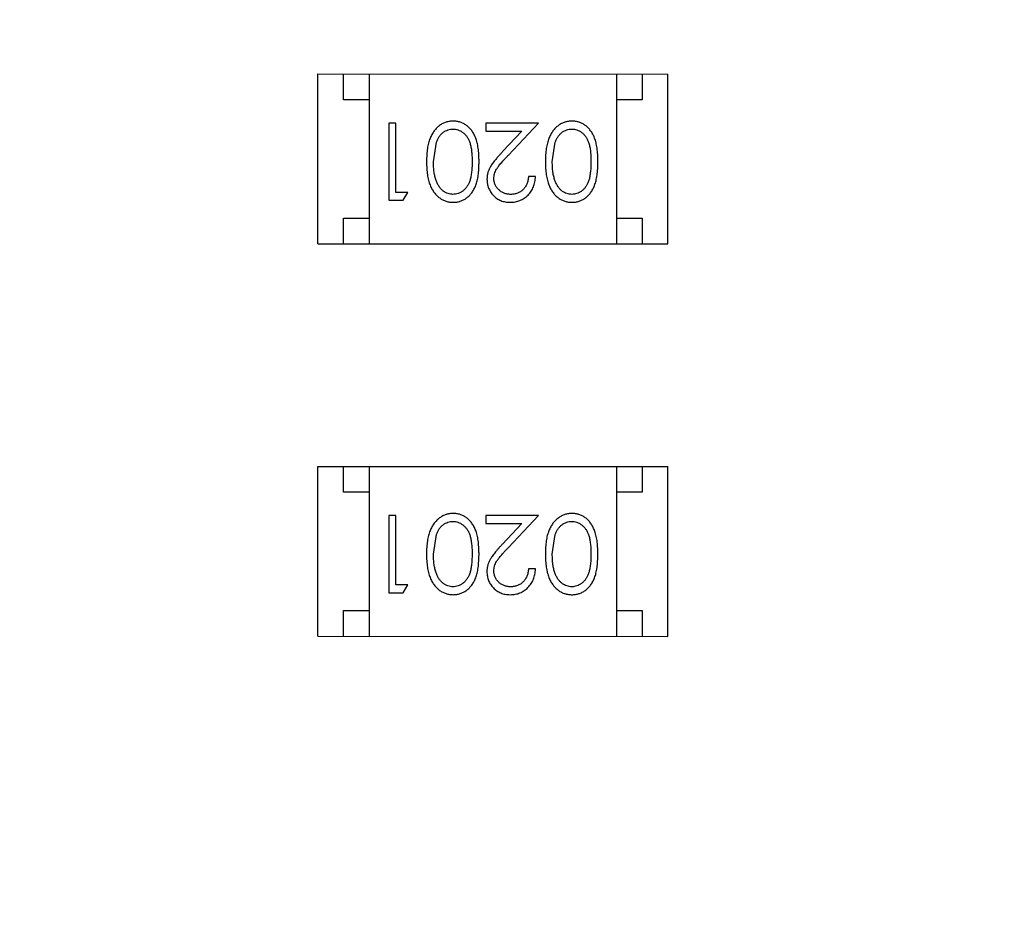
# Model space of a CAD drawing. Header units: inches. Extents: x -109 to 120, y -78 to 24.
# Tile 68 of 113: x 66.45 to 68.36, y -13.25 to -11.47. Entities that reach past the tile are written whole.
import ezdxf

# ---------------------------------------------------------------- set-up
doc = ezdxf.new("R2010")
doc.units = ezdxf.units.IN
doc.header["$LTSCALE"] = 1.21
doc.header["$MEASUREMENT"] = 0
doc.header["$PDMODE"] = 3
doc.header["$PDSIZE"] = 0.3125
doc.layers.get('0').update_dxf_attribs({"linetype": 'CONTINUOUS'})
doc.layers.get('Defpoints').update_dxf_attribs({"linetype": 'CONTINUOUS'})
doc.layers.add('DIM', color=3, linetype='CONTINUOUS')
doc.layers.add('X2_94A2_X0__-__X2_7F0E5149_X0_', color=7, linetype='CONTINUOUS')
doc.styles.get("Standard").update_dxf_attribs({"font": 'txt', "width": 0.8})
doc.dimstyles.get("Standard").update_dxf_attribs({"dimtxt": 0.15625, "dimasz": 0.1875, "dimexe": 0.125, "dimexo": 0.0625, "dimgap": 0.09, "dimtad": 0, "dimtih": 1, "dimtoh": 1, "dimzin": 4, "dimdsep": 46, "dimtxsty": 'Standard', "dimblk": '_FILLED', "dimblk1": '_FILLED', "dimblk2": '_FILLED', "dimcen": 0.09, "dimazin": 1, "dimtp": 0.01, "dimtm": 0.01, "dimtfac": 1, "dimtofl": 0, "dimtmove": 0, "dimatfit": 3, "dimldrblk": '_FILLED', "dimfxl": 1, "dimtolj": 1, "dimtzin": 4, "dimarcsym": 0})

# ---------------------------------------------------------------- blocks, each defined once
blk = doc.blocks.new('_FILLED')
at = {"color": 0, "linetype": 'ByBlock'}
blk.add_solid([(0, 0), (-1, 0.1667), (-1, -0.1667)], dxfattribs=at)
blk = doc.blocks.new('*D38')
at = {"layer": 'Defpoints', "color": 0}
for p in [(74.3032, 15.6285), (74.3032, 12.8138), (44.6933, -13.2451)]:
    blk.add_point(p, dxfattribs=at)
at = {"layer": 'DIM', "color": 0, "lineweight": -2}
for p, q in [((44.6933, -13.1826), (44.6933, 15.7535)), ((74.3032, 12.8763), (74.3032, 15.7535)), ((46.1933, 15.6285), (57.2082, 15.6285)), ((72.8032, 15.6285), (61.7882, 15.6285))]:
    blk.add_line(p, q, dxfattribs=at)
at = {"layer": 'DIM', "color": 0, "lineweight": -2, "xscale": 1.5, "yscale": 1.5, "zscale": 1.5}
for p, rotation in [((44.6933, 15.6285), 180), ((74.3032, 15.6285), 360)]:
    blk.add_blockref('_FILLED', p, dxfattribs=dict(at, rotation=rotation))
at = {"layer": 'DIM', "color": 0, "insert": (59.4982, 15.6285), "char_height": 1.5, "attachment_point": 5}
blk.add_mtext('\\A1;29.61', dxfattribs=at)

msp = doc.modelspace()

# ---------------------------------------------------------------- linework, layer by layer
at = {"layer": 'X2_94A2_X0__-__X2_7F0E5149_X0_', "color": 6, "linetype": 'Continuous'}
for p, q in [((67.0279, -11.9083), (67.028, -11.5783)), ((67.028, -11.5783), (67.708, -11.5784)), ((67.078, -11.6283), (67.078, -11.5783)), ((67.128, -11.5783), (67.1279, -11.9083)), ((67.608, -11.5784), (67.6079, -11.9084)), ((67.658, -11.5784), (67.658, -11.6284)), ((67.7079, -11.9084), (67.708, -11.5784)), ((67.128, -11.6283), (67.078, -11.6283)), ((67.658, -11.6284), (67.608, -11.6284)), ((67.1661, -11.6736), (67.1661, -11.8236)), ((67.1796, -11.6736), (67.1661, -11.6736)), ((67.1796, -11.8082), (67.1796, -11.6736)), ((67.3546, -11.6736), (67.3546, -11.689)), ((67.4565, -11.6736), (67.3546, -11.6736)), ((67.3983, -11.7357), (67.4565, -11.6736)), ((67.3546, -11.689), (67.4244, -11.689)), ((67.4244, -11.689), (67.3869, -11.7291)), ((67.2527, -11.7486), (67.2584, -11.7109)), ((67.4834, -11.7486), (67.4891, -11.7109)), ((67.4507, -11.7775), (67.4373, -11.7775)), ((67.2027, -11.8082), (67.1796, -11.8082)), ((67.1939, -11.8236), (67.2027, -11.8082)), ((67.1661, -11.8236), (67.1939, -11.8236)), ((67.0779, -11.9083), (67.0779, -11.8583)), ((67.0779, -11.8583), (67.1279, -11.8583)), ((67.6079, -11.8584), (67.6579, -11.8584)), ((67.6579, -11.8584), (67.6579, -11.9084)), ((67.0279, -11.9083), (67.7079, -11.9084)), ((67.0279, -12.6703), (67.0279, -12.3403)), ((67.0279, -12.3403), (67.7079, -12.3404)), ((67.0779, -12.3903), (67.0779, -12.3403)), ((67.1279, -12.3403), (67.1279, -12.6703)), ((67.6079, -12.3404), (67.6079, -12.6704)), ((67.6579, -12.3404), (67.6579, -12.3904)), ((67.7079, -12.6704), (67.7079, -12.3404)), ((67.1279, -12.3903), (67.0779, -12.3903)), ((67.6579, -12.3904), (67.6079, -12.3904)), ((67.1661, -12.4356), (67.1661, -12.5856)), ((67.1796, -12.4356), (67.1661, -12.4356)), ((67.1795, -12.5702), (67.1796, -12.4356)), ((67.3546, -12.4356), (67.3546, -12.451)), ((67.4565, -12.4356), (67.3546, -12.4356)), ((67.3983, -12.4977), (67.4565, -12.4356)), ((67.3546, -12.451), (67.4244, -12.451)), ((67.4244, -12.451), (67.3868, -12.4911)), ((67.2526, -12.5106), (67.2583, -12.4729)), ((67.4834, -12.5106), (67.4891, -12.4729)), ((67.4507, -12.5395), (67.4372, -12.5395)), ((67.2026, -12.5702), (67.1795, -12.5702)), ((67.1938, -12.5856), (67.2026, -12.5702)), ((67.1661, -12.5856), (67.1938, -12.5856)), ((67.0779, -12.6703), (67.0779, -12.6203)), ((67.0779, -12.6203), (67.1279, -12.6203)), ((67.6079, -12.6204), (67.6579, -12.6204)), ((67.6579, -12.6204), (67.6579, -12.6704)), ((67.0279, -12.6703), (67.7079, -12.6704))]:
    msp.add_line(p, q, dxfattribs=at)
for points, knots in [([(67.291, -11.6698), (67.2898, -11.6698), (67.2874, -11.6698), (67.2839, -11.6703), (67.2805, -11.6709), (67.2771, -11.6719), (67.2739, -11.6731), (67.2707, -11.6745), (67.2676, -11.6763), (67.2646, -11.6782), (67.2617, -11.6805), (67.2589, -11.683), (67.2563, -11.6858), (67.2539, -11.6889), (67.2517, -11.6922), (67.2496, -11.6957), (67.2477, -11.6995), (67.2459, -11.7036), (67.2443, -11.708), (67.243, -11.7127), (67.2418, -11.7178), (67.2408, -11.7233), (67.2401, -11.7291), (67.2396, -11.7353), (67.2393, -11.7418), (67.2392, -11.7463), (67.2392, -11.7486)], [0, 0, 0, 0, 0.033824, 0.067298, 0.10028, 0.133019, 0.165736, 0.198792, 0.232372, 0.266409, 0.301016, 0.336196, 0.371972, 0.408574, 0.446394, 0.485225, 0.525372, 0.567224, 0.611081, 0.65775, 0.70702, 0.759235, 0.814484, 0.873227, 0.934937, 1, 1, 1, 1]), ([(67.3411, -11.7486), (67.3411, -11.7462), (67.3411, -11.7415), (67.3408, -11.7348), (67.3403, -11.7284), (67.3396, -11.7225), (67.3387, -11.7169), (67.3376, -11.7118), (67.3363, -11.7071), (67.3348, -11.7027), (67.3331, -11.6987), (67.3312, -11.695), (67.3292, -11.6915), (67.327, -11.6883), (67.3247, -11.6854), (67.3223, -11.6826), (67.3196, -11.6802), (67.3168, -11.678), (67.3139, -11.6761), (67.3109, -11.6744), (67.3078, -11.6729), (67.3046, -11.6718), (67.3013, -11.6709), (67.298, -11.6702), (67.2945, -11.6698), (67.2922, -11.6698), (67.291, -11.6698)], [0, 0, 0, 0, 0.068113, 0.132564, 0.193427, 0.250218, 0.303569, 0.353576, 0.400235, 0.443586, 0.484619, 0.524292, 0.56238, 0.599049, 0.63494, 0.669782, 0.704009, 0.737842, 0.771098, 0.803896, 0.836415, 0.868639, 0.900715, 0.933378, 0.966213, 1, 1, 1, 1]), ([(67.5218, -11.6698), (67.5206, -11.6698), (67.5182, -11.6698), (67.5147, -11.6703), (67.5112, -11.6709), (67.5079, -11.6719), (67.5046, -11.6731), (67.5014, -11.6745), (67.4983, -11.6763), (67.4953, -11.6783), (67.4924, -11.6805), (67.4897, -11.683), (67.4871, -11.6858), (67.4847, -11.6889), (67.4825, -11.6922), (67.4804, -11.6957), (67.4785, -11.6995), (67.4767, -11.7036), (67.4751, -11.708), (67.4737, -11.7127), (67.4726, -11.7178), (67.4716, -11.7233), (67.4709, -11.7291), (67.4703, -11.7353), (67.4701, -11.7418), (67.47, -11.7463), (67.47, -11.7486)], [0, 0, 0, 0, 0.033824, 0.067298, 0.10028, 0.133019, 0.165736, 0.198792, 0.232372, 0.266409, 0.301016, 0.336196, 0.371972, 0.408574, 0.446394, 0.485225, 0.525372, 0.567224, 0.611081, 0.65775, 0.70702, 0.759235, 0.814484, 0.873227, 0.934937, 1, 1, 1, 1]), ([(67.5719, -11.7486), (67.5719, -11.7462), (67.5719, -11.7415), (67.5716, -11.7348), (67.5711, -11.7284), (67.5703, -11.7225), (67.5694, -11.7169), (67.5684, -11.7118), (67.5671, -11.7071), (67.5656, -11.7027), (67.5639, -11.6987), (67.562, -11.695), (67.56, -11.6916), (67.5578, -11.6884), (67.5555, -11.6854), (67.553, -11.6827), (67.5504, -11.6802), (67.5476, -11.678), (67.5447, -11.6761), (67.5416, -11.6744), (67.5386, -11.6729), (67.5354, -11.6718), (67.5321, -11.6709), (67.5287, -11.6703), (67.5253, -11.6698), (67.5229, -11.6698), (67.5218, -11.6698)], [0, 0, 0, 0, 0.068113, 0.132564, 0.193427, 0.250218, 0.303569, 0.353576, 0.400235, 0.443586, 0.484619, 0.524292, 0.56238, 0.599049, 0.63494, 0.669782, 0.704009, 0.737842, 0.771098, 0.803896, 0.836415, 0.868639, 0.900715, 0.933378, 0.966213, 1, 1, 1, 1]), ([(67.2584, -11.7109), (67.2587, -11.7099), (67.2595, -11.7078), (67.2608, -11.7049), (67.2623, -11.7022), (67.2639, -11.6996), (67.2657, -11.6973), (67.2675, -11.6952), (67.2695, -11.6933), (67.2723, -11.691), (67.276, -11.6887), (67.2807, -11.6867), (67.2856, -11.6854), (67.2889, -11.6852), (67.2905, -11.6852)], [0, 0, 0, 0, 0.075949, 0.148549, 0.218996, 0.286119, 0.351826, 0.416074, 0.478265, 0.540325, 0.660405, 0.774606, 0.887187, 1, 1, 1, 1]), ([(67.2905, -11.6852), (67.2922, -11.6852), (67.2955, -11.6854), (67.3004, -11.6867), (67.3051, -11.6888), (67.3089, -11.6912), (67.3117, -11.6935), (67.3138, -11.6954), (67.3157, -11.6975), (67.3174, -11.6998), (67.3191, -11.7024), (67.3205, -11.7051), (67.3219, -11.708), (67.3231, -11.7111), (67.3242, -11.7145), (67.3252, -11.7183), (67.3259, -11.7224), (67.3266, -11.7269), (67.327, -11.7318), (67.3274, -11.7371), (67.3277, -11.7427), (67.3277, -11.7466), (67.3277, -11.7486)], [0, 0, 0, 0, 0.060034, 0.120278, 0.182348, 0.247919, 0.281641, 0.315701, 0.350322, 0.385703, 0.421819, 0.459196, 0.497866, 0.538301, 0.58121, 0.628183, 0.679403, 0.734699, 0.794074, 0.858416, 0.927049, 1, 1, 1, 1]), ([(67.4891, -11.7109), (67.4895, -11.7099), (67.4903, -11.7078), (67.4916, -11.7049), (67.4931, -11.7022), (67.4947, -11.6996), (67.4964, -11.6973), (67.4983, -11.6952), (67.5003, -11.6933), (67.5031, -11.691), (67.5068, -11.6887), (67.5115, -11.6867), (67.5163, -11.6854), (67.5196, -11.6852), (67.5213, -11.6852)], [0, 0, 0, 0, 0.075949, 0.148549, 0.218996, 0.286119, 0.351826, 0.416074, 0.478265, 0.540325, 0.660405, 0.774606, 0.887187, 1, 1, 1, 1]), ([(67.5213, -11.6852), (67.523, -11.6853), (67.5263, -11.6854), (67.5311, -11.6867), (67.5359, -11.6888), (67.5396, -11.6912), (67.5425, -11.6935), (67.5445, -11.6954), (67.5464, -11.6975), (67.5482, -11.6999), (67.5498, -11.7024), (67.5513, -11.7051), (67.5527, -11.708), (67.5539, -11.7111), (67.555, -11.7145), (67.5559, -11.7183), (67.5567, -11.7224), (67.5574, -11.7269), (67.5578, -11.7318), (67.5582, -11.7371), (67.5584, -11.7427), (67.5584, -11.7466), (67.5584, -11.7486)], [0, 0, 0, 0, 0.060034, 0.120278, 0.182348, 0.247919, 0.281641, 0.315701, 0.350322, 0.385703, 0.421819, 0.459196, 0.497866, 0.538301, 0.58121, 0.628183, 0.679403, 0.734699, 0.794074, 0.858416, 0.927049, 1, 1, 1, 1]), ([(67.3869, -11.7291), (67.3854, -11.7306), (67.3827, -11.7336), (67.3787, -11.7379), (67.3752, -11.7421), (67.372, -11.7459), (67.3691, -11.7496), (67.3666, -11.7529), (67.3645, -11.7561), (67.3622, -11.7599), (67.3599, -11.7647), (67.358, -11.7706), (67.3567, -11.7766), (67.3566, -11.7808), (67.3565, -11.7829)], [0, 0, 0, 0, 0.09953, 0.192079, 0.277712, 0.357454, 0.429648, 0.495771, 0.555538, 0.608657, 0.707578, 0.804328, 0.901298, 1, 1, 1, 1]), ([(67.37, -11.7817), (67.37, -11.78), (67.3702, -11.7768), (67.3712, -11.772), (67.3729, -11.7674), (67.3749, -11.7636), (67.3769, -11.7604), (67.3788, -11.7578), (67.3812, -11.7548), (67.3838, -11.7515), (67.3869, -11.748), (67.3904, -11.7442), (67.3942, -11.74), (67.3969, -11.7372), (67.3983, -11.7357)], [0, 0, 0, 0, 0.088014, 0.174976, 0.2638, 0.355443, 0.406413, 0.465519, 0.533076, 0.609353, 0.693899, 0.787171, 0.889197, 1, 1, 1, 1]), ([(67.2392, -11.7486), (67.2392, -11.7509), (67.2393, -11.7553), (67.2396, -11.7619), (67.2401, -11.7681), (67.2409, -11.774), (67.2418, -11.7794), (67.243, -11.7846), (67.2444, -11.7893), (67.246, -11.7937), (67.2478, -11.7978), (67.2497, -11.8017), (67.2518, -11.8052), (67.2541, -11.8085), (67.2565, -11.8115), (67.2591, -11.8143), (67.2618, -11.8168), (67.2647, -11.8191), (67.2676, -11.8211), (67.2707, -11.8228), (67.2739, -11.8242), (67.2772, -11.8254), (67.2805, -11.8263), (67.2839, -11.827), (67.2874, -11.8274), (67.2898, -11.8274), (67.291, -11.8275)], [0, 0, 0, 0, 0.065278, 0.127205, 0.186168, 0.241675, 0.294115, 0.343609, 0.390387, 0.434463, 0.476646, 0.517002, 0.555936, 0.593716, 0.630057, 0.665601, 0.700745, 0.734917, 0.768681, 0.802087, 0.834849, 0.867433, 0.900138, 0.932806, 0.966212, 1, 1, 1, 1]), ([(67.2905, -11.8121), (67.2889, -11.812), (67.2856, -11.8118), (67.2808, -11.8106), (67.2761, -11.8084), (67.2723, -11.8061), (67.2695, -11.8038), (67.2674, -11.8018), (67.2655, -11.7996), (67.2637, -11.7971), (67.262, -11.7944), (67.2604, -11.7914), (67.259, -11.7883), (67.2577, -11.7848), (67.2565, -11.7812), (67.2554, -11.7773), (67.2546, -11.7731), (67.2539, -11.7687), (67.2534, -11.764), (67.2529, -11.7591), (67.2527, -11.7539), (67.2527, -11.7504), (67.2527, -11.7486)], [0, 0, 0, 0, 0.059689, 0.119507, 0.181075, 0.246162, 0.279894, 0.314468, 0.350403, 0.387474, 0.426147, 0.466624, 0.508745, 0.553328, 0.600058, 0.649177, 0.700552, 0.754894, 0.811825, 0.871514, 0.934319, 1, 1, 1, 1]), ([(67.3277, -11.7486), (67.3277, -11.7506), (67.3277, -11.7545), (67.3274, -11.7602), (67.3271, -11.7655), (67.3265, -11.7704), (67.3259, -11.7749), (67.3251, -11.779), (67.3242, -11.7828), (67.3231, -11.7862), (67.3219, -11.7893), (67.3205, -11.7922), (67.319, -11.7949), (67.3174, -11.7974), (67.3156, -11.7998), (67.3137, -11.8019), (67.3117, -11.8038), (67.3089, -11.8061), (67.3051, -11.8084), (67.3004, -11.8106), (67.2955, -11.8118), (67.2922, -11.812), (67.2905, -11.8121)], [0, 0, 0, 0, 0.073302, 0.142286, 0.206253, 0.266017, 0.321612, 0.372532, 0.419497, 0.462398, 0.502825, 0.541489, 0.579034, 0.615143, 0.650298, 0.684912, 0.718701, 0.752189, 0.817245, 0.879117, 0.939613, 1, 1, 1, 1]), ([(67.291, -11.8275), (67.2922, -11.8274), (67.2945, -11.8274), (67.298, -11.827), (67.3013, -11.8263), (67.3046, -11.8254), (67.3078, -11.8242), (67.3109, -11.8228), (67.314, -11.8211), (67.3169, -11.8191), (67.3197, -11.8169), (67.3224, -11.8144), (67.3249, -11.8117), (67.3272, -11.8088), (67.3293, -11.8055), (67.3314, -11.8021), (67.3332, -11.7984), (67.3349, -11.7944), (67.3363, -11.7901), (67.3376, -11.7854), (67.3388, -11.7803), (67.3396, -11.7748), (67.3403, -11.7688), (67.3408, -11.7624), (67.3411, -11.7556), (67.3411, -11.751), (67.3411, -11.7486)], [0, 0, 0, 0, 0.033742, 0.066533, 0.099153, 0.13154, 0.164087, 0.196563, 0.229707, 0.263315, 0.297504, 0.331686, 0.366482, 0.4021, 0.438958, 0.476748, 0.515985, 0.556589, 0.599519, 0.645765, 0.695487, 0.748721, 0.805687, 0.866754, 0.931405, 1, 1, 1, 1]), ([(67.47, -11.7486), (67.47, -11.7509), (67.4701, -11.7554), (67.4703, -11.7619), (67.4709, -11.7681), (67.4716, -11.774), (67.4726, -11.7795), (67.4737, -11.7846), (67.4752, -11.7893), (67.4767, -11.7937), (67.4786, -11.7978), (67.4805, -11.8017), (67.4826, -11.8052), (67.4848, -11.8085), (67.4873, -11.8116), (67.4898, -11.8143), (67.4925, -11.8169), (67.4954, -11.8191), (67.4984, -11.8211), (67.5015, -11.8228), (67.5047, -11.8242), (67.5079, -11.8254), (67.5113, -11.8263), (67.5147, -11.827), (67.5182, -11.8274), (67.5206, -11.8275), (67.5217, -11.8275)], [0, 0, 0, 0, 0.065278, 0.127205, 0.186168, 0.241675, 0.294115, 0.343609, 0.390387, 0.434463, 0.476646, 0.517002, 0.555936, 0.593716, 0.630057, 0.665601, 0.700745, 0.734917, 0.768681, 0.802087, 0.834849, 0.867433, 0.900138, 0.932806, 0.966212, 1, 1, 1, 1]), ([(67.5213, -11.8121), (67.5197, -11.812), (67.5164, -11.8118), (67.5115, -11.8106), (67.5069, -11.8084), (67.5031, -11.8061), (67.5002, -11.8038), (67.4982, -11.8018), (67.4962, -11.7996), (67.4944, -11.7971), (67.4928, -11.7944), (67.4912, -11.7914), (67.4898, -11.7883), (67.4884, -11.7849), (67.4873, -11.7812), (67.4862, -11.7773), (67.4854, -11.7731), (67.4846, -11.7687), (67.4841, -11.764), (67.4837, -11.7591), (67.4835, -11.754), (67.4835, -11.7504), (67.4834, -11.7486)], [0, 0, 0, 0, 0.059689, 0.119507, 0.181075, 0.246162, 0.279894, 0.314468, 0.350403, 0.387474, 0.426147, 0.466624, 0.508745, 0.553328, 0.600058, 0.649177, 0.700552, 0.754894, 0.811825, 0.871514, 0.934319, 1, 1, 1, 1]), ([(67.5584, -11.7486), (67.5584, -11.7506), (67.5584, -11.7546), (67.5582, -11.7602), (67.5578, -11.7655), (67.5573, -11.7704), (67.5567, -11.7749), (67.5559, -11.7791), (67.555, -11.7828), (67.5539, -11.7862), (67.5526, -11.7893), (67.5513, -11.7923), (67.5498, -11.7949), (67.5481, -11.7975), (67.5464, -11.7998), (67.5445, -11.8019), (67.5425, -11.8039), (67.5396, -11.8061), (67.5359, -11.8085), (67.5312, -11.8106), (67.5263, -11.8118), (67.523, -11.812), (67.5213, -11.8121)], [0, 0, 0, 0, 0.073302, 0.142286, 0.206253, 0.266017, 0.321612, 0.372532, 0.419497, 0.462398, 0.502825, 0.541489, 0.579034, 0.615143, 0.650298, 0.684912, 0.718701, 0.752189, 0.817245, 0.879117, 0.939613, 1, 1, 1, 1]), ([(67.5217, -11.8275), (67.5229, -11.8275), (67.5253, -11.8274), (67.5287, -11.827), (67.5321, -11.8264), (67.5354, -11.8254), (67.5386, -11.8243), (67.5417, -11.8228), (67.5447, -11.8211), (67.5477, -11.8191), (67.5505, -11.8169), (67.5532, -11.8145), (67.5556, -11.8117), (67.558, -11.8088), (67.5601, -11.8056), (67.5621, -11.8021), (67.564, -11.7984), (67.5656, -11.7945), (67.5671, -11.7902), (67.5684, -11.7855), (67.5695, -11.7803), (67.5704, -11.7748), (67.5711, -11.7688), (67.5716, -11.7625), (67.5719, -11.7556), (67.5719, -11.751), (67.5719, -11.7486)], [0, 0, 0, 0, 0.033742, 0.066533, 0.099153, 0.13154, 0.164087, 0.196563, 0.229707, 0.263315, 0.297504, 0.331686, 0.366482, 0.4021, 0.438958, 0.476748, 0.515985, 0.556589, 0.599519, 0.645765, 0.695487, 0.748721, 0.805687, 0.866754, 0.931405, 1, 1, 1, 1]), ([(67.4018, -11.8275), (67.4035, -11.8274), (67.4068, -11.8274), (67.4116, -11.8267), (67.4163, -11.8256), (67.4207, -11.824), (67.4249, -11.822), (67.4289, -11.8196), (67.4327, -11.8168), (67.4363, -11.8134), (67.4396, -11.8098), (67.4424, -11.8059), (67.4449, -11.8018), (67.4469, -11.7974), (67.4485, -11.7928), (67.4497, -11.7879), (67.4505, -11.7828), (67.4507, -11.7793), (67.4507, -11.7775)], [0, 0, 0, 0, 0.06445, 0.126725, 0.187421, 0.247417, 0.306749, 0.366595, 0.427749, 0.490235, 0.553031, 0.614805, 0.676505, 0.738096, 0.801021, 0.864897, 0.931209, 1, 1, 1, 1]), ([(67.4373, -11.7775), (67.4372, -11.7788), (67.4369, -11.7814), (67.4362, -11.7852), (67.4352, -11.7887), (67.434, -11.7921), (67.4325, -11.7951), (67.4307, -11.798), (67.4287, -11.8006), (67.4265, -11.803), (67.424, -11.8051), (67.4214, -11.807), (67.4186, -11.8086), (67.4157, -11.8099), (67.4126, -11.8108), (67.4094, -11.8116), (67.406, -11.812), (67.4037, -11.8121), (67.4025, -11.8121)], [0, 0, 0, 0, 0.073648, 0.143686, 0.210962, 0.275557, 0.338064, 0.399311, 0.4594, 0.51934, 0.579024, 0.637809, 0.695959, 0.754122, 0.813113, 0.873453, 0.935561, 1, 1, 1, 1]), ([(67.3565, -11.7829), (67.3566, -11.7844), (67.3567, -11.7873), (67.3572, -11.7916), (67.3582, -11.7957), (67.3596, -11.7998), (67.3614, -11.8036), (67.3635, -11.8073), (67.3661, -11.8109), (67.369, -11.8142), (67.3722, -11.8174), (67.3758, -11.82), (67.3795, -11.8223), (67.3835, -11.8243), (67.3877, -11.8257), (67.3922, -11.8267), (67.397, -11.8274), (67.4002, -11.8274), (67.4018, -11.8275)], [0, 0, 0, 0, 0.06271, 0.123347, 0.183401, 0.242828, 0.302097, 0.36242, 0.423725, 0.487032, 0.550491, 0.612709, 0.674265, 0.73617, 0.799211, 0.863483, 0.930525, 1, 1, 1, 1]), ([(67.4025, -11.8121), (67.4014, -11.8121), (67.3992, -11.812), (67.396, -11.8116), (67.3929, -11.8109), (67.3899, -11.8099), (67.3871, -11.8086), (67.3844, -11.8071), (67.3818, -11.8052), (67.3794, -11.8031), (67.3772, -11.8009), (67.3753, -11.7984), (67.3736, -11.7959), (67.3723, -11.7933), (67.3713, -11.7905), (67.3705, -11.7877), (67.3701, -11.7847), (67.37, -11.7827), (67.37, -11.7817)], [0, 0, 0, 0, 0.068027, 0.133505, 0.19695, 0.26027, 0.322741, 0.384982, 0.448465, 0.513424, 0.578224, 0.640011, 0.700094, 0.760067, 0.819012, 0.877878, 0.938035, 1, 1, 1, 1]), ([(67.2909, -12.4318), (67.2897, -12.4318), (67.2874, -12.4318), (67.2839, -12.4323), (67.2804, -12.4329), (67.2771, -12.4339), (67.2738, -12.4351), (67.2706, -12.4365), (67.2675, -12.4383), (67.2645, -12.4402), (67.2616, -12.4425), (67.2589, -12.445), (67.2563, -12.4478), (67.2539, -12.4509), (67.2516, -12.4542), (67.2496, -12.4577), (67.2476, -12.4615), (67.2459, -12.4656), (67.2442, -12.47), (67.2429, -12.4747), (67.2417, -12.4798), (67.2408, -12.4853), (67.2401, -12.4911), (67.2395, -12.4973), (67.2392, -12.5038), (67.2392, -12.5083), (67.2392, -12.5106)], [0, 0, 0, 0, 0.033824, 0.067298, 0.10028, 0.133019, 0.165736, 0.198792, 0.232372, 0.266409, 0.301016, 0.336196, 0.371972, 0.408574, 0.446394, 0.485225, 0.525372, 0.567224, 0.611081, 0.65775, 0.70702, 0.759235, 0.814484, 0.873227, 0.934937, 1, 1, 1, 1]), ([(67.2583, -12.4729), (67.2587, -12.4719), (67.2595, -12.4698), (67.2608, -12.4669), (67.2622, -12.4642), (67.2639, -12.4616), (67.2656, -12.4593), (67.2674, -12.4572), (67.2695, -12.4553), (67.2723, -12.453), (67.276, -12.4507), (67.2807, -12.4487), (67.2855, -12.4474), (67.2888, -12.4472), (67.2905, -12.4472)], [0, 0, 0, 0, 0.075949, 0.148549, 0.218996, 0.286119, 0.351826, 0.416074, 0.478265, 0.540325, 0.660405, 0.774606, 0.887187, 1, 1, 1, 1]), ([(67.2905, -12.4472), (67.2921, -12.4472), (67.2954, -12.4474), (67.3003, -12.4487), (67.3051, -12.4508), (67.3088, -12.4532), (67.3117, -12.4555), (67.3137, -12.4574), (67.3156, -12.4595), (67.3174, -12.4619), (67.319, -12.4644), (67.3205, -12.4671), (67.3218, -12.47), (67.3231, -12.4731), (67.3242, -12.4765), (67.3251, -12.4803), (67.3259, -12.4844), (67.3265, -12.4889), (67.327, -12.4938), (67.3274, -12.4991), (67.3276, -12.5047), (67.3276, -12.5086), (67.3276, -12.5106)], [0, 0, 0, 0, 0.060034, 0.120278, 0.182348, 0.247919, 0.281641, 0.315701, 0.350322, 0.385703, 0.421819, 0.459196, 0.497866, 0.538301, 0.58121, 0.628183, 0.679403, 0.734699, 0.794074, 0.858416, 0.927049, 1, 1, 1, 1]), ([(67.3411, -12.5106), (67.3411, -12.5082), (67.341, -12.5035), (67.3407, -12.4968), (67.3402, -12.4904), (67.3395, -12.4845), (67.3386, -12.4789), (67.3376, -12.4738), (67.3362, -12.4691), (67.3347, -12.4647), (67.333, -12.4607), (67.3312, -12.457), (67.3292, -12.4536), (67.327, -12.4503), (67.3247, -12.4474), (67.3222, -12.4446), (67.3196, -12.4422), (67.3168, -12.44), (67.3138, -12.4381), (67.3108, -12.4364), (67.3077, -12.4349), (67.3045, -12.4338), (67.3013, -12.4329), (67.2979, -12.4322), (67.2945, -12.4318), (67.2921, -12.4318), (67.2909, -12.4318)], [0, 0, 0, 0, 0.068113, 0.132564, 0.193427, 0.250218, 0.303569, 0.353576, 0.400235, 0.443586, 0.484619, 0.524292, 0.56238, 0.599049, 0.63494, 0.669782, 0.704009, 0.737842, 0.771098, 0.803896, 0.836415, 0.868639, 0.900715, 0.933378, 0.966213, 1, 1, 1, 1]), ([(67.5217, -12.4318), (67.5205, -12.4318), (67.5181, -12.4318), (67.5146, -12.4323), (67.5112, -12.4329), (67.5078, -12.4339), (67.5046, -12.4351), (67.5014, -12.4365), (67.4983, -12.4383), (67.4953, -12.4403), (67.4924, -12.4425), (67.4897, -12.4451), (67.4871, -12.4478), (67.4847, -12.4509), (67.4824, -12.4542), (67.4803, -12.4577), (67.4784, -12.4615), (67.4766, -12.4656), (67.475, -12.47), (67.4737, -12.4747), (67.4725, -12.4798), (67.4715, -12.4853), (67.4709, -12.4911), (67.4703, -12.4973), (67.47, -12.5038), (67.47, -12.5083), (67.4699, -12.5106)], [0, 0, 0, 0, 0.033824, 0.067298, 0.10028, 0.133019, 0.165736, 0.198792, 0.232372, 0.266409, 0.301016, 0.336196, 0.371972, 0.408574, 0.446394, 0.485225, 0.525372, 0.567224, 0.611081, 0.65775, 0.70702, 0.759235, 0.814484, 0.873227, 0.934937, 1, 1, 1, 1]), ([(67.4891, -12.4729), (67.4895, -12.4719), (67.4902, -12.4698), (67.4916, -12.4669), (67.493, -12.4642), (67.4946, -12.4617), (67.4964, -12.4593), (67.4982, -12.4572), (67.5002, -12.4553), (67.503, -12.453), (67.5067, -12.4507), (67.5114, -12.4487), (67.5163, -12.4474), (67.5196, -12.4472), (67.5213, -12.4472)], [0, 0, 0, 0, 0.075949, 0.148549, 0.218996, 0.286119, 0.351826, 0.416074, 0.478265, 0.540325, 0.660405, 0.774606, 0.887187, 1, 1, 1, 1]), ([(67.5213, -12.4472), (67.5229, -12.4473), (67.5262, -12.4474), (67.5311, -12.4487), (67.5358, -12.4508), (67.5396, -12.4532), (67.5424, -12.4555), (67.5445, -12.4574), (67.5464, -12.4596), (67.5482, -12.4619), (67.5498, -12.4644), (67.5513, -12.4671), (67.5526, -12.47), (67.5539, -12.4731), (67.555, -12.4765), (67.5559, -12.4803), (67.5566, -12.4844), (67.5573, -12.4889), (67.5578, -12.4938), (67.5581, -12.4991), (67.5584, -12.5047), (67.5584, -12.5086), (67.5584, -12.5106)], [0, 0, 0, 0, 0.060034, 0.120278, 0.182348, 0.247919, 0.281641, 0.315701, 0.350322, 0.385703, 0.421819, 0.459196, 0.497866, 0.538301, 0.58121, 0.628183, 0.679403, 0.734699, 0.794074, 0.858416, 0.927049, 1, 1, 1, 1]), ([(67.5719, -12.5106), (67.5718, -12.5082), (67.5718, -12.5036), (67.5715, -12.4968), (67.571, -12.4904), (67.5703, -12.4845), (67.5694, -12.479), (67.5683, -12.4738), (67.567, -12.4691), (67.5655, -12.4648), (67.5638, -12.4608), (67.5619, -12.457), (67.5599, -12.4536), (67.5578, -12.4504), (67.5555, -12.4474), (67.553, -12.4447), (67.5503, -12.4422), (67.5475, -12.44), (67.5446, -12.4381), (67.5416, -12.4364), (67.5385, -12.435), (67.5353, -12.4338), (67.532, -12.4329), (67.5287, -12.4323), (67.5252, -12.4319), (67.5229, -12.4318), (67.5217, -12.4318)], [0, 0, 0, 0, 0.068113, 0.132564, 0.193427, 0.250218, 0.303569, 0.353576, 0.400235, 0.443586, 0.484619, 0.524292, 0.56238, 0.599049, 0.63494, 0.669782, 0.704009, 0.737842, 0.771098, 0.803896, 0.836415, 0.868639, 0.900715, 0.933378, 0.966213, 1, 1, 1, 1]), ([(67.3868, -12.4911), (67.3854, -12.4926), (67.3826, -12.4956), (67.3787, -12.4999), (67.3751, -12.5041), (67.3719, -12.5079), (67.3691, -12.5116), (67.3666, -12.5149), (67.3645, -12.5181), (67.3622, -12.5219), (67.3598, -12.5267), (67.3579, -12.5326), (67.3567, -12.5387), (67.3565, -12.5428), (67.3565, -12.5449)], [0, 0, 0, 0, 0.09953, 0.192079, 0.277712, 0.357454, 0.429648, 0.495771, 0.555538, 0.608657, 0.707578, 0.804328, 0.901298, 1, 1, 1, 1]), ([(67.3699, -12.5437), (67.37, -12.5421), (67.3701, -12.5388), (67.3712, -12.534), (67.3729, -12.5294), (67.3748, -12.5256), (67.3769, -12.5225), (67.3788, -12.5198), (67.3811, -12.5168), (67.3838, -12.5136), (67.3869, -12.51), (67.3903, -12.5062), (67.3942, -12.502), (67.3969, -12.4992), (67.3983, -12.4977)], [0, 0, 0, 0, 0.088014, 0.174976, 0.2638, 0.355443, 0.406413, 0.465519, 0.533076, 0.609353, 0.693899, 0.787171, 0.889197, 1, 1, 1, 1]), ([(67.2392, -12.5106), (67.2392, -12.5129), (67.2392, -12.5174), (67.2395, -12.5239), (67.2401, -12.5301), (67.2408, -12.536), (67.2418, -12.5414), (67.2429, -12.5466), (67.2444, -12.5513), (67.2459, -12.5557), (67.2478, -12.5598), (67.2497, -12.5637), (67.2518, -12.5672), (67.254, -12.5705), (67.2564, -12.5735), (67.259, -12.5763), (67.2617, -12.5788), (67.2646, -12.5811), (67.2676, -12.5831), (67.2707, -12.5848), (67.2738, -12.5862), (67.2771, -12.5874), (67.2804, -12.5883), (67.2839, -12.589), (67.2874, -12.5894), (67.2897, -12.5894), (67.2909, -12.5895)], [0, 0, 0, 0, 0.065278, 0.127205, 0.186168, 0.241675, 0.294115, 0.343609, 0.390387, 0.434463, 0.476646, 0.517002, 0.555936, 0.593716, 0.630057, 0.665601, 0.700745, 0.734917, 0.768681, 0.802087, 0.834849, 0.867433, 0.900138, 0.932806, 0.966212, 1, 1, 1, 1]), ([(67.2905, -12.5741), (67.2888, -12.574), (67.2856, -12.5738), (67.2807, -12.5726), (67.276, -12.5704), (67.2723, -12.5681), (67.2694, -12.5658), (67.2674, -12.5638), (67.2654, -12.5616), (67.2636, -12.5591), (67.2619, -12.5564), (67.2604, -12.5534), (67.2589, -12.5503), (67.2576, -12.5468), (67.2565, -12.5432), (67.2554, -12.5393), (67.2546, -12.5351), (67.2538, -12.5307), (67.2533, -12.526), (67.2529, -12.5211), (67.2527, -12.516), (67.2526, -12.5124), (67.2526, -12.5106)], [0, 0, 0, 0, 0.059689, 0.119507, 0.181075, 0.246162, 0.279894, 0.314468, 0.350403, 0.387474, 0.426147, 0.466624, 0.508745, 0.553328, 0.600058, 0.649177, 0.700552, 0.754894, 0.811825, 0.871514, 0.934319, 1, 1, 1, 1]), ([(67.3276, -12.5106), (67.3276, -12.5126), (67.3276, -12.5165), (67.3273, -12.5222), (67.327, -12.5275), (67.3265, -12.5324), (67.3259, -12.5369), (67.3251, -12.5411), (67.3242, -12.5448), (67.3231, -12.5482), (67.3218, -12.5513), (67.3205, -12.5542), (67.319, -12.5569), (67.3173, -12.5594), (67.3156, -12.5618), (67.3137, -12.5639), (67.3117, -12.5659), (67.3088, -12.5681), (67.3051, -12.5705), (67.3004, -12.5726), (67.2955, -12.5738), (67.2921, -12.574), (67.2905, -12.5741)], [0, 0, 0, 0, 0.073302, 0.142286, 0.206253, 0.266017, 0.321612, 0.372532, 0.419497, 0.462398, 0.502825, 0.541489, 0.579034, 0.615143, 0.650298, 0.684912, 0.718701, 0.752189, 0.817245, 0.879117, 0.939613, 1, 1, 1, 1]), ([(67.2909, -12.5895), (67.2921, -12.5894), (67.2944, -12.5894), (67.2979, -12.589), (67.3013, -12.5884), (67.3046, -12.5874), (67.3078, -12.5862), (67.3109, -12.5848), (67.3139, -12.5831), (67.3169, -12.5811), (67.3197, -12.5789), (67.3224, -12.5765), (67.3248, -12.5737), (67.3271, -12.5708), (67.3293, -12.5676), (67.3313, -12.5641), (67.3331, -12.5604), (67.3348, -12.5565), (67.3363, -12.5521), (67.3376, -12.5474), (67.3387, -12.5423), (67.3395, -12.5368), (67.3402, -12.5308), (67.3407, -12.5244), (67.341, -12.5176), (67.3411, -12.513), (67.3411, -12.5106)], [0, 0, 0, 0, 0.033742, 0.066533, 0.099153, 0.13154, 0.164087, 0.196563, 0.229707, 0.263315, 0.297504, 0.331686, 0.366482, 0.4021, 0.438958, 0.476748, 0.515985, 0.556589, 0.599519, 0.645765, 0.695487, 0.748721, 0.805687, 0.866754, 0.931405, 1, 1, 1, 1]), ([(67.4699, -12.5106), (67.47, -12.5129), (67.47, -12.5174), (67.4703, -12.5239), (67.4708, -12.5301), (67.4716, -12.536), (67.4725, -12.5415), (67.4737, -12.5466), (67.4751, -12.5513), (67.4767, -12.5558), (67.4785, -12.5598), (67.4804, -12.5637), (67.4826, -12.5672), (67.4848, -12.5705), (67.4872, -12.5736), (67.4898, -12.5763), (67.4925, -12.5789), (67.4954, -12.5811), (67.4983, -12.5831), (67.5014, -12.5848), (67.5046, -12.5863), (67.5079, -12.5874), (67.5112, -12.5884), (67.5146, -12.589), (67.5181, -12.5894), (67.5205, -12.5895), (67.5217, -12.5895)], [0, 0, 0, 0, 0.065278, 0.127205, 0.186168, 0.241675, 0.294115, 0.343609, 0.390387, 0.434463, 0.476646, 0.517002, 0.555936, 0.593716, 0.630057, 0.665601, 0.700745, 0.734917, 0.768681, 0.802087, 0.834849, 0.867433, 0.900138, 0.932806, 0.966212, 1, 1, 1, 1]), ([(67.5213, -12.5741), (67.5196, -12.574), (67.5163, -12.5738), (67.5115, -12.5726), (67.5068, -12.5705), (67.5031, -12.5681), (67.5002, -12.5658), (67.4982, -12.5638), (67.4962, -12.5616), (67.4944, -12.5591), (67.4927, -12.5564), (67.4912, -12.5535), (67.4897, -12.5503), (67.4884, -12.5469), (67.4872, -12.5432), (67.4861, -12.5393), (67.4853, -12.5351), (67.4846, -12.5307), (67.4841, -12.526), (67.4836, -12.5211), (67.4835, -12.516), (67.4834, -12.5124), (67.4834, -12.5106)], [0, 0, 0, 0, 0.059689, 0.119507, 0.181075, 0.246162, 0.279894, 0.314468, 0.350403, 0.387474, 0.426147, 0.466624, 0.508745, 0.553328, 0.600058, 0.649177, 0.700552, 0.754894, 0.811825, 0.871514, 0.934319, 1, 1, 1, 1]), ([(67.5584, -12.5106), (67.5584, -12.5127), (67.5584, -12.5166), (67.5581, -12.5222), (67.5578, -12.5275), (67.5573, -12.5324), (67.5567, -12.5369), (67.5558, -12.5411), (67.5549, -12.5448), (67.5538, -12.5482), (67.5526, -12.5514), (67.5512, -12.5543), (67.5497, -12.557), (67.5481, -12.5595), (67.5464, -12.5618), (67.5445, -12.5639), (67.5424, -12.5659), (67.5396, -12.5681), (67.5358, -12.5705), (67.5311, -12.5726), (67.5262, -12.5738), (67.5229, -12.574), (67.5213, -12.5741)], [0, 0, 0, 0, 0.073302, 0.142286, 0.206253, 0.266017, 0.321612, 0.372532, 0.419497, 0.462398, 0.502825, 0.541489, 0.579034, 0.615143, 0.650298, 0.684912, 0.718701, 0.752189, 0.817245, 0.879117, 0.939613, 1, 1, 1, 1]), ([(67.5217, -12.5895), (67.5229, -12.5895), (67.5252, -12.5894), (67.5287, -12.589), (67.532, -12.5884), (67.5353, -12.5874), (67.5385, -12.5863), (67.5417, -12.5848), (67.5447, -12.5831), (67.5477, -12.5811), (67.5505, -12.5789), (67.5531, -12.5765), (67.5556, -12.5737), (67.5579, -12.5708), (67.5601, -12.5676), (67.5621, -12.5641), (67.5639, -12.5604), (67.5656, -12.5565), (67.5671, -12.5522), (67.5683, -12.5475), (67.5695, -12.5424), (67.5703, -12.5368), (67.571, -12.5308), (67.5715, -12.5245), (67.5718, -12.5177), (67.5718, -12.513), (67.5719, -12.5106)], [0, 0, 0, 0, 0.033742, 0.066533, 0.099153, 0.13154, 0.164087, 0.196563, 0.229707, 0.263315, 0.297504, 0.331686, 0.366482, 0.4021, 0.438958, 0.476748, 0.515985, 0.556589, 0.599519, 0.645765, 0.695487, 0.748721, 0.805687, 0.866754, 0.931405, 1, 1, 1, 1]), ([(67.4018, -12.5895), (67.4035, -12.5894), (67.4067, -12.5894), (67.4116, -12.5887), (67.4162, -12.5876), (67.4206, -12.5861), (67.4248, -12.584), (67.4289, -12.5816), (67.4327, -12.5788), (67.4362, -12.5755), (67.4395, -12.5719), (67.4424, -12.568), (67.4448, -12.5638), (67.4468, -12.5594), (67.4485, -12.5548), (67.4496, -12.5499), (67.4504, -12.5448), (67.4506, -12.5413), (67.4507, -12.5395)], [0, 0, 0, 0, 0.06445, 0.126725, 0.187421, 0.247417, 0.306749, 0.366595, 0.427749, 0.490235, 0.553031, 0.614805, 0.676505, 0.738096, 0.801021, 0.864897, 0.931209, 1, 1, 1, 1]), ([(67.4372, -12.5395), (67.4371, -12.5408), (67.4369, -12.5434), (67.4361, -12.5472), (67.4352, -12.5507), (67.4339, -12.5541), (67.4324, -12.5572), (67.4307, -12.56), (67.4287, -12.5627), (67.4264, -12.565), (67.424, -12.5672), (67.4214, -12.569), (67.4186, -12.5706), (67.4156, -12.5719), (67.4126, -12.5729), (67.4093, -12.5736), (67.4059, -12.574), (67.4036, -12.5741), (67.4025, -12.5741)], [0, 0, 0, 0, 0.073648, 0.143686, 0.210962, 0.275557, 0.338064, 0.399311, 0.4594, 0.51934, 0.579024, 0.637809, 0.695959, 0.754122, 0.813113, 0.873453, 0.935561, 1, 1, 1, 1]), ([(67.3565, -12.5449), (67.3565, -12.5464), (67.3566, -12.5493), (67.3572, -12.5536), (67.3582, -12.5577), (67.3595, -12.5618), (67.3613, -12.5656), (67.3635, -12.5693), (67.366, -12.5729), (67.369, -12.5762), (67.3722, -12.5794), (67.3757, -12.582), (67.3795, -12.5843), (67.3834, -12.5863), (67.3877, -12.5877), (67.3922, -12.5887), (67.3969, -12.5894), (67.4001, -12.5894), (67.4018, -12.5895)], [0, 0, 0, 0, 0.06271, 0.123347, 0.183401, 0.242828, 0.302097, 0.36242, 0.423725, 0.487032, 0.550491, 0.612709, 0.674265, 0.73617, 0.799211, 0.863483, 0.930525, 1, 1, 1, 1]), ([(67.4025, -12.5741), (67.4013, -12.5741), (67.3991, -12.574), (67.3959, -12.5736), (67.3928, -12.5729), (67.3898, -12.5719), (67.387, -12.5706), (67.3843, -12.5691), (67.3818, -12.5672), (67.3793, -12.5651), (67.3771, -12.5629), (67.3752, -12.5604), (67.3736, -12.5579), (67.3722, -12.5553), (67.3712, -12.5525), (67.3705, -12.5497), (67.37, -12.5467), (67.37, -12.5447), (67.3699, -12.5437)], [0, 0, 0, 0, 0.068027, 0.133505, 0.19695, 0.26027, 0.322741, 0.384982, 0.448465, 0.513424, 0.578224, 0.640011, 0.700094, 0.760067, 0.819012, 0.877878, 0.938035, 1, 1, 1, 1])]:
    msp.add_open_spline(points, degree=3, knots=knots, dxfattribs=at)

# ---------------------------------------------------------------- dimensions: what is measured, and where the dimension line sits
at = {"layer": 'DIM'}
dim = msp.add_linear_dim(base=(74.3032, 15.6285), p1=(44.6933, -13.2451), p2=(74.3032, 12.8138), dimstyle='Standard', override={"dimtxt": 1.5, "dimasz": 1.5, "dimtih": 0, "dimtoh": 0, "dimzin": 0, "dimcen": 0.198, "dimadec": 0, "dimazin": 0, "dimtp": 0, "dimtm": 0, "dimtdec": 4, "dimtzin": 0}, dxfattribs=at)
dim.commit()
dim.dimension.update_dxf_attribs({"geometry": '*D38', "text_midpoint": (59.4982, 15.6285)})

doc.saveas('drawing.dxf')
